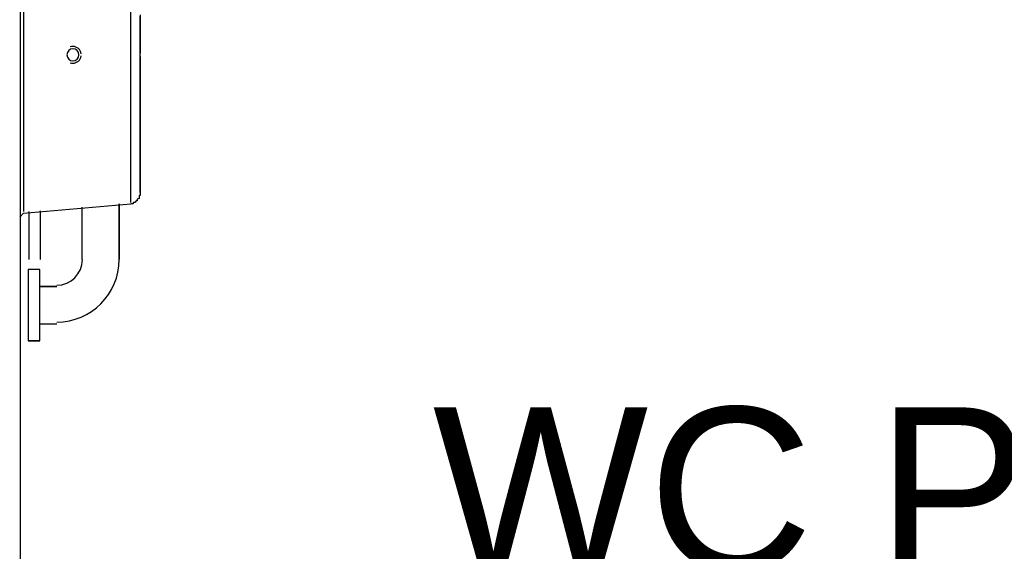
# Model space of a CAD drawing. Header units: millimetres. Extents: x 335 to 739275, y -1 to 84.
# Tile 21 of 71: x 382.998 to 384.274, y 20.289 to 20.977. Entities that reach past the tile are written whole.
import ezdxf

# ---------------------------------------------------------------- set-up
doc = ezdxf.new("R2010")
doc.units = ezdxf.units.MM
doc.header["$MEASUREMENT"] = 0
doc.styles.add('Arial', font='arial.ttf')

msp = doc.modelspace()

# ---------------------------------------------------------------- linework, layer by layer
at = {"color": 7}
for p, q in [((382.9987, 18.1857), (382.9987, 21.8337)), ((383.0027, 21.1327), (383.0027, 20.9317)), ((383.1417, 20.9317), (383.1417, 21.1227)), ((383.0027, 20.9317), (383.0027, 20.7287)), ((383.1417, 20.7407), (383.1417, 20.9317)), ((383.0027, 20.7267), (383.1417, 20.7387)), ((383.1267, 20.7387), (383.1267, 20.6667)), ((383.1267, 20.6667), (383.1267, 20.7387)), ((382.9977, 20.7217), (383.0027, 20.7267)), ((383.0097, 20.7287), (383.0097, 20.6667)), ((383.0247, 20.6667), (383.0247, 20.7297)), ((383.0787, 20.6667), (383.0787, 20.7347)), ((383.0787, 20.6667), (383.0787, 20.7347)), ((383.0087, 20.6537), (383.0087, 20.5617)), ((383.0237, 20.6537), (383.0087, 20.6537)), ((383.0237, 20.6537), (383.0087, 20.6537)), ((383.0087, 20.6537), (383.0087, 20.5617)), ((383.0237, 20.6317), (383.0237, 20.6537)), ((383.0237, 20.5617), (383.0237, 20.6537)), ((383.0457, 20.6317), (383.0237, 20.6317)), ((383.0237, 20.6317), (383.0457, 20.6317)), ((383.0237, 20.5837), (383.0457, 20.5837)), ((383.0237, 20.5617), (383.0237, 20.5837)), ((383.0237, 20.5837), (383.0457, 20.5837)), ((383.0087, 20.5617), (383.0237, 20.5617)), ((383.0237, 20.5617), (383.0087, 20.5617))]:
    msp.add_line(p, q, dxfattribs=at)
for points in [[(383.1537, 20.9837), (383.1537, 20.9767), (383.1537, 20.9687), (383.1537, 20.9617), (383.1537, 20.9557), (383.1537, 20.9477), (383.1537, 20.9407), (383.1537, 20.9337)], [(383.1537, 20.9317), (383.1537, 20.9397), (383.1537, 20.9457), (383.1537, 20.9527), (383.1537, 20.9607), (383.1537, 20.9677), (383.1537, 20.9737), (383.1537, 20.9817)], [(383.1537, 20.7537), (383.1537, 20.7537), (383.1537, 20.7537), (383.1537, 20.7547), (383.1537, 20.7547), (383.1537, 20.7567), (383.1537, 20.7587), (383.1537, 20.7607), (383.1537, 20.7617), (383.1537, 20.7647), (383.1537, 20.7667), (383.1537, 20.7697), (383.1537, 20.7727), (383.1537, 20.7767), (383.1537, 20.7807), (383.1537, 20.7827), (383.1537, 20.7887), (383.1537, 20.7927), (383.1537, 20.7977), (383.1537, 20.8027), (383.1537, 20.8067), (383.1537, 20.8127), (383.1537, 20.8177), (383.1537, 20.8247), (383.1537, 20.8297), (383.1537, 20.8347), (383.1537, 20.8417), (383.1537, 20.8467), (383.1537, 20.8547), (383.1537, 20.8607), (383.1537, 20.8667), (383.1537, 20.8737), (383.1537, 20.8817), (383.1537, 20.8887), (383.1537, 20.8947), (383.1537, 20.9027), (383.1537, 20.9087), (383.1537, 20.9157), (383.1537, 20.9237), (383.1537, 20.9297), (383.1537, 20.9317)], [(383.1537, 20.9297), (383.1537, 20.9247), (383.1537, 20.9177), (383.1537, 20.9097), (383.1537, 20.9047), (383.1537, 20.8977), (383.1537, 20.8897), (383.1537, 20.8827), (383.1537, 20.8767), (383.1537, 20.8687), (383.1537, 20.8617), (383.1537, 20.8567), (383.1537, 20.8497), (383.1537, 20.8447), (383.1537, 20.8367), (383.1537, 20.8307), (383.1537, 20.8247), (383.1537, 20.8187), (383.1537, 20.8137), (383.1537, 20.8087), (383.1537, 20.8027), (383.1537, 20.7987), (383.1537, 20.7937), (383.1537, 20.7887), (383.1537, 20.7857), (383.1537, 20.7817), (383.1537, 20.7777), (383.1537, 20.7747), (383.1537, 20.7707), (383.1537, 20.7667), (383.1537, 20.7657), (383.1537, 20.7617), (383.1537, 20.7607), (383.1537, 20.7587), (383.1537, 20.7567), (383.1537, 20.7547), (383.1537, 20.7547), (383.1537, 20.7537), (383.1537, 20.7537), (383.1537, 20.7537), (383.1537, 20.7537)], [(383.1537, 20.7537), (383.1537, 20.7537), (383.1537, 20.7507), (383.1537, 20.7507), (383.1537, 20.7507), (383.1537, 20.7497), (383.1527, 20.7497), (383.1527, 20.7497), (383.1527, 20.7487), (383.1527, 20.7487), (383.1527, 20.7487), (383.1527, 20.7457), (383.1527, 20.7457), (383.1527, 20.7457), (383.1497, 20.7447), (383.1497, 20.7447), (383.1497, 20.7447), (383.1497, 20.7447), (383.1497, 20.7427), (383.1487, 20.7427), (383.1487, 20.7427), (383.1487, 20.7427), (383.1487, 20.7427), (383.1467, 20.7407), (383.1467, 20.7407), (383.1467, 20.7407), (383.1467, 20.7407), (383.1447, 20.7407), (383.1447, 20.7387), (383.1447, 20.7387), (383.1427, 20.7387), (383.1427, 20.7387), (383.1427, 20.7387), (383.1427, 20.7387), (383.1417, 20.7387), (383.1417, 20.7387)]]:
    msp.add_lwpolyline(points, dxfattribs=at)
for centre, radius, start, end in [((383.0667, 20.9317), 0.0108, 90, 109.947), ((383.0667, 20.9317), 0.0108, 7.8969, 90), ((383.0667, 20.9317), 0.00782, 90, 270), ((383.0667, 20.9317), 0.00782, 270, 90), ((383.0667, 20.9317), 0.0108, 270, 352.103), ((383.0667, 20.9317), 0.0108, 250.053, 270), ((383.0457, 20.6667), 0.0809, 270, 0), ((383.0457, 20.6667), 0.0332, 270, 0), ((383.0457, 20.6667), 0.0809, 270, 0), ((383.0457, 20.6667), 0.0332, 270, 0)]:
    msp.add_arc(centre, radius, start, end, dxfattribs=at)

# ---------------------------------------------------------------- texts
at = {"insert": (384.1247, 20.2606), "char_height": 0.2118, "width": 2.171377, "attachment_point": 8, "line_spacing_factor": 0.798, "style": 'Arial'}
msp.add_mtext('WC PNE', dxfattribs=at)

doc.saveas('drawing.dxf')
